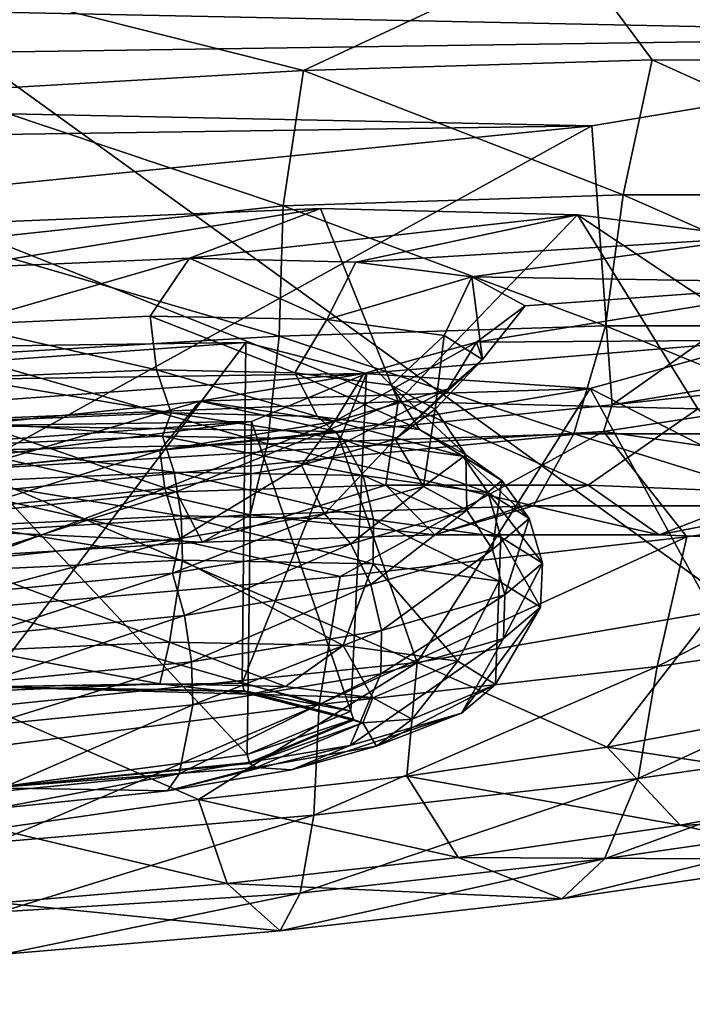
# Model space of a CAD drawing. Header units: metres. Extents: x 0 to 1501, y -1015 to 0.
# Tile 78 of 107: x 1043 to 1055, y -95 to -78. Entities that reach past the tile are written whole.
import ezdxf

# ---------------------------------------------------------------- set-up
doc = ezdxf.new("R2010")
doc.units = ezdxf.units.M

msp = doc.modelspace()

# ---------------------------------------------------------------- linework, layer by layer
at = {"layer": 'None'}
for points in [[(1060.012207, -99.620453, -406), (994.370544, -105.012535, -406), (1062.936401, -42.705982, -3)], [(994.370544, -105.012535, -406), (1001.775391, -47.370544, -3), (1062.936401, -42.705982, -3)], [(1063.192383, -45.303387), (1002.230469, -49.94701), (1068.877197, -98.073616, -377.175201)], [(1002.230469, -49.94701), (1012.442932, -102.235199, -377.175201), (1068.877197, -98.073616, -377.175201)]]:
    msp.add_3dface(points, dxfattribs=at)
at = {"layer": 'None012311'}
for points in [[(1062.534302, -78.309402, -271.061249), (1013.61792, -77.30587, -238.826721), (1068.89502, -76.497116, -261.46524)], [(1052.516235, -76.741364, -218.863632), (1041.283691, -77.277321, -216.900665), (1047.832397, -78.929756, -217.240402)], [(1054.001221, -78.744507, -219.092667), (1052.516235, -76.741364, -218.863632), (1047.832397, -78.929756, -217.240402)], [(1062.433838, -76.820374, -224.515793), (1052.516235, -76.741364, -218.863632), (1059.699585, -78.756126, -222.100555)], [(1052.516235, -76.741364, -218.863632), (1054.001221, -78.744507, -219.092667), (1059.699585, -78.756126, -222.100555)], [(1047.832397, -78.929756, -217.240402), (1041.283691, -77.277321, -216.900665), (1041.430298, -79.304749, -216.614975)], [(1011.464966, -79.056587, -250.145996), (1013.61792, -77.30587, -238.826721), (1062.534302, -78.309402, -271.061249)], [(1052.934326, -79.907341, -277.473114), (1011.464966, -79.056587, -250.145996), (1062.534302, -78.309402, -271.061249)], [(1052.934326, -79.907341, -277.473114), (1062.534302, -78.309402, -271.061249), (1053.291504, -84.845779, -276.777252)], [(1062.534302, -78.309402, -271.061249), (1062.891602, -83.247833, -270.365387), (1053.291504, -84.845779, -276.777252)], [(1054.001221, -78.744507, -219.092667), (1047.832397, -78.929756, -217.240402), (1053.486084, -81.129349, -219.093857)], [(1054.001221, -78.744507, -219.092667), (1053.486084, -81.129349, -219.093857), (1059.288086, -81.127968, -222.062698)], [(1059.699585, -78.756126, -222.100555), (1054.001221, -78.744507, -219.092667), (1059.288086, -81.127968, -222.062698)], [(1047.832397, -78.929756, -217.240402), (1041.430298, -79.304749, -216.614975), (1047.470703, -81.323227, -217.381607)], [(1047.832397, -78.929756, -217.240402), (1047.470703, -81.323227, -217.381607), (1053.486084, -81.129349, -219.093857)], [(1013.847473, -80.479218, -261.46524), (1011.464966, -79.056587, -250.145996), (1052.934326, -79.907341, -277.473114)], [(1041.430298, -79.304749, -216.614975), (1041.622192, -81.95694, -216.925095), (1047.470703, -81.323227, -217.381607)], [(1041.556396, -81.047668, -279.72464), (1013.847473, -80.479218, -261.46524), (1052.934326, -79.907341, -277.473114)], [(1041.556396, -81.047668, -279.72464), (1052.934326, -79.907341, -277.473114), (1041.913696, -85.986107, -279.028778)], [(1052.934326, -79.907341, -277.473114), (1053.291504, -84.845779, -276.777252), (1041.913696, -85.986107, -279.028778)], [(1053.486084, -81.129349, -219.093857), (1047.470703, -81.323227, -217.381607), (1053.175781, -83.445465, -219.988052)], [(1053.486084, -81.129349, -219.093857), (1053.175781, -83.445465, -219.988052), (1058.745239, -83.444145, -222.837921)], [(1059.288086, -81.127968, -222.062698), (1053.486084, -81.129349, -219.093857), (1058.745239, -83.444145, -222.837921)], [(1041.599487, -81.643471, -233.678024), (1048.132935, -81.370476, -235.094757), (1049.505249, -84.782173, -232.173584)], [(1048.132935, -81.370476, -235.094757), (1041.599487, -81.643471, -233.678024), (1041.656006, -82.424316, -239.248535)], [(1047.470703, -81.323227, -217.381607), (1041.622192, -81.95694, -216.925095), (1047.401489, -83.631577, -218.344437)], [(1048.132935, -81.370476, -235.094757), (1041.656006, -82.424316, -239.248535), (1045.81189, -82.249718, -240.14299)], [(1052.680054, -81.481354, -238.216049), (1048.132935, -81.370476, -235.094757), (1045.81189, -82.249718, -240.14299)], [(1047.470703, -81.323227, -217.381607), (1047.401489, -83.631577, -218.344437), (1053.175781, -83.445465, -219.988052)], [(1049.505249, -84.782173, -232.173584), (1048.132935, -81.370476, -235.094757), (1052.680054, -81.481354, -238.216049)], [(1041.849609, -85.101601, -230.5103), (1041.599487, -81.643471, -233.678024), (1049.505249, -84.782173, -232.173584)], [(1052.680054, -81.481354, -238.216049), (1045.81189, -82.249718, -240.14299), (1048.752808, -82.320488, -242.154984)], [(1055.869263, -81.88237, -242.699249), (1052.680054, -81.481354, -238.216049), (1048.752808, -82.320488, -242.154984)], [(1052.680054, -81.481354, -238.216049), (1054.810059, -84.91198, -235.818192), (1049.505249, -84.782173, -232.173584)], [(1055.869263, -81.88237, -242.699249), (1058.533936, -85.379585, -241.048477), (1052.680054, -81.481354, -238.216049)], [(1058.533936, -85.379585, -241.048477), (1054.810059, -84.91198, -235.818192), (1052.680054, -81.481354, -238.216049)], [(1041.622192, -81.95694, -216.925095), (1041.767578, -83.966881, -217.831711), (1047.401489, -83.631577, -218.344437)], [(1055.869263, -81.88237, -242.699249), (1048.752808, -82.320488, -242.154984), (1050.808594, -82.580338, -245.054535)], [(1057.361816, -82.686432, -249.171783), (1055.869263, -81.88237, -242.699249), (1050.808594, -82.580338, -245.054535)], [(1041.656006, -82.424316, -239.248535), (1041.72876, -83.429367, -239.934875), (1045.81189, -82.249718, -240.14299)], [(1041.72876, -83.429367, -239.934875), (1045.113159, -83.274681, -240.5746), (1045.81189, -82.249718, -240.14299)], [(1045.81189, -82.249718, -240.14299), (1045.113159, -83.274681, -240.5746), (1048.244751, -83.33403, -242.603531)], [(1048.244751, -83.33403, -242.603531), (1048.752808, -82.320488, -242.154984), (1045.81189, -82.249718, -240.14299)], [(1050.808594, -82.580338, -245.054535), (1048.752808, -82.320488, -242.154984), (1048.244751, -83.33403, -242.603531)], [(1050.31958, -83.619179, -245.692368), (1050.808594, -82.580338, -245.054535), (1048.244751, -83.33403, -242.603531)], [(1050.808594, -82.580338, -245.054535), (1050.31958, -83.619179, -245.692368), (1050.997925, -84.042686, -249.046204)], [(1051.751221, -83.0923, -249.171783), (1050.808594, -82.580338, -245.054535), (1050.997925, -84.042686, -249.046204)], [(1057.361816, -82.686432, -249.171783), (1050.808594, -82.580338, -245.054535), (1051.751221, -83.0923, -249.171783)], [(1056.00061, -83.696938, -255.644318), (1057.361816, -82.686432, -249.171783), (1050.89209, -83.734604, -253.289017)], [(1050.89209, -83.734604, -253.289017), (1057.361816, -82.686432, -249.171783), (1051.751221, -83.0923, -249.171783)], [(1051.751221, -83.0923, -249.171783), (1050.997925, -84.042686, -249.046204), (1050.89209, -83.734604, -253.289017)], [(1045.225342, -84.221359, -241.447449), (1045.113159, -83.274681, -240.5746), (1041.72876, -83.429367, -239.934875)], [(1045.113159, -83.274681, -240.5746), (1047.674561, -84.279854, -243.119965), (1048.244751, -83.33403, -242.603531)], [(1045.225342, -84.221359, -241.447449), (1047.674561, -84.279854, -243.119965), (1045.113159, -83.274681, -240.5746)], [(1048.244751, -83.33403, -242.603531), (1047.674561, -84.279854, -243.119965), (1049.383667, -84.496498, -245.534836)], [(1049.383667, -84.496498, -245.534836), (1050.31958, -83.619179, -245.692368), (1048.244751, -83.33403, -242.603531)], [(1062.891602, -83.247833, -270.365387), (1062.939453, -83.810692, -274.38446), (1053.291504, -84.845779, -276.777252)], [(1041.796387, -84.36586, -240.712601), (1045.225342, -84.221359, -241.447449), (1041.72876, -83.429367, -239.934875)], [(1053.175781, -83.445465, -219.988052), (1047.401489, -83.631577, -218.344437), (1052.615356, -85.356178, -221.503128)], [(1053.175781, -83.445465, -219.988052), (1052.615356, -85.356178, -221.503128), (1057.844971, -85.354942, -224.179062)], [(1058.745239, -83.444145, -222.837921), (1053.175781, -83.445465, -219.988052), (1057.844971, -85.354942, -224.179062)], [(1048.942993, -84.2883, -249.032608), (1046.808472, -83.738861, -244.037506), (1036.746338, -84.466751, -244.037506)], [(1046.808472, -83.738861, -244.037506), (1041.75647, -83.812782, -241.968475), (1036.746338, -84.466751, -244.037506)], [(1042.191895, -89.83213, -241.834442), (1041.75647, -83.812782, -241.968475), (1046.808472, -83.738861, -244.037506)], [(1047.401489, -83.631577, -218.344437), (1041.767578, -83.966881, -217.831711), (1047.193481, -85.53093, -219.959824)], [(1046.743042, -89.765549, -243.698364), (1042.191895, -89.83213, -241.834442), (1046.808472, -83.738861, -244.037506)], [(1046.743042, -89.765549, -243.698364), (1046.808472, -83.738861, -244.037506), (1048.942993, -84.2883, -249.032608)], [(1047.401489, -83.631577, -218.344437), (1047.193481, -85.53093, -219.959824), (1052.615356, -85.356178, -221.503128)], [(1048.375488, -85.140228, -255.488876), (1048.89502, -84.287636, -256.188568), (1050.89209, -83.734604, -253.289017)], [(1050.89209, -83.734604, -253.289017), (1050.387695, -84.559418, -252.400024), (1048.375488, -85.140228, -255.488876)], [(1052.902344, -84.552788, -260.127502), (1056.00061, -83.696938, -255.644318), (1048.89502, -84.287636, -256.188568)], [(1048.89502, -84.287636, -256.188568), (1056.00061, -83.696938, -255.644318), (1050.89209, -83.734604, -253.289017)], [(1050.31958, -83.619179, -245.692368), (1049.383667, -84.496498, -245.534836), (1050.158203, -84.919136, -248.931854)], [(1050.997925, -84.042686, -249.046204), (1050.31958, -83.619179, -245.692368), (1050.158203, -84.919136, -248.931854)], [(1050.997925, -84.042686, -249.046204), (1050.387695, -84.559418, -252.400024), (1050.89209, -83.734604, -253.289017)], [(1058.687744, -87.505783, -256.216705), (1056.00061, -83.696938, -255.644318), (1052.902344, -84.552788, -260.127502)], [(1062.939453, -83.810692, -274.38446), (1053.136597, -85.316261, -280.036621), (1053.291504, -84.845779, -276.777252)], [(1053.136597, -85.316261, -280.036621), (1062.939453, -83.810692, -274.38446), (1060.248413, -86.343468, -276.228333)], [(1041.767578, -83.966881, -217.831711), (1041.889526, -85.652763, -219.25502), (1047.193481, -85.53093, -219.959824)], [(1050.158203, -84.919136, -248.931854), (1049.452515, -85.448853, -252.328873), (1050.997925, -84.042686, -249.046204)], [(1049.452515, -85.448853, -252.328873), (1050.387695, -84.559418, -252.400024), (1050.997925, -84.042686, -249.046204)], [(1045.225342, -84.221359, -241.447449), (1041.796387, -84.36586, -240.712601), (1045.48645, -84.985451, -240.893158)], [(1047.674561, -84.279854, -243.119965), (1045.225342, -84.221359, -241.447449), (1048.074463, -85.047409, -242.661514)], [(1045.225342, -84.221359, -241.447449), (1045.48645, -84.985451, -240.893158), (1048.074463, -85.047409, -242.661514)], [(1046.90979, -85.139236, -254.02771), (1048.942993, -84.2883, -249.032608), (1034.713135, -85.31768, -249.032608)], [(1048.942993, -84.2883, -249.032608), (1036.746338, -84.466751, -244.037506), (1034.713135, -85.31768, -249.032608)], [(1041.796387, -84.36586, -240.712601), (1041.852295, -85.138443, -240.113281), (1045.48645, -84.985451, -240.893158)], [(1045.994995, -84.78093, -258.200562), (1048.89502, -84.287636, -256.188568), (1048.375488, -85.140228, -255.488876)], [(1045.994995, -84.78093, -258.200562), (1052.902344, -84.552788, -260.127502), (1048.89502, -84.287636, -256.188568)], [(1048.666016, -90.260513, -248.198257), (1046.743042, -89.765549, -243.698364), (1048.942993, -84.2883, -249.032608)], [(1048.666016, -90.260513, -248.198257), (1048.942993, -84.2883, -249.032608), (1046.90979, -85.139236, -254.02771)], [(1049.383667, -84.496498, -245.534836), (1047.674561, -84.279854, -243.119965), (1049.881348, -85.276253, -245.213211)], [(1047.674561, -84.279854, -243.119965), (1048.074463, -85.047409, -242.661514), (1049.881348, -85.276253, -245.213211)], [(1048.418457, -85.316956, -263.24881), (1052.902344, -84.552788, -260.127502), (1045.994995, -84.78093, -258.200562)], [(1050.387695, -84.559418, -252.400024), (1047.79248, -85.909218, -254.743744), (1048.375488, -85.140228, -255.488876)], [(1049.452515, -85.448853, -252.328873), (1047.79248, -85.909218, -254.743744), (1050.387695, -84.559418, -252.400024)], [(1048.418457, -85.316956, -263.24881), (1049.838989, -89.396439, -265.091583), (1052.902344, -84.552788, -260.127502)], [(1050.158203, -84.919136, -248.931854), (1049.383667, -84.496498, -245.534836), (1050.703369, -85.724098, -248.813492)], [(1049.383667, -84.496498, -245.534836), (1049.881348, -85.276253, -245.213211), (1050.703369, -85.724098, -248.813492)], [(1049.838989, -89.396439, -265.091583), (1055.069946, -88.504486, -261.446991), (1052.902344, -84.552788, -260.127502)], [(1052.902344, -84.552788, -260.127502), (1055.069946, -88.504486, -261.446991), (1058.687744, -87.505783, -256.216705)], [(1049.505249, -84.782173, -232.173584), (1045.577881, -86.383713, -228.986252), (1041.849609, -85.101601, -230.5103)], [(1041.913452, -85.983711, -258.157501), (1041.8573, -85.206291, -259.095032), (1045.994995, -84.78093, -258.200562)], [(1041.8573, -85.206291, -259.095032), (1048.418457, -85.316956, -263.24881), (1045.994995, -84.78093, -258.200562)], [(1045.284912, -85.649681, -257.517792), (1041.913452, -85.983711, -258.157501), (1045.994995, -84.78093, -258.200562)], [(1045.284912, -85.649681, -257.517792), (1045.994995, -84.78093, -258.200562), (1048.375488, -85.140228, -255.488876)], [(1049.287964, -86.264137, -230.042297), (1045.577881, -86.383713, -228.986252), (1049.505249, -84.782173, -232.173584)], [(1052.866333, -86.26329, -231.873367), (1049.287964, -86.264137, -230.042297), (1049.505249, -84.782173, -232.173584)], [(1052.866333, -86.26329, -231.873367), (1049.505249, -84.782173, -232.173584), (1054.810059, -84.91198, -235.818192)], [(1053.291504, -84.845779, -276.777252), (1053.136597, -85.316261, -280.036621), (1041.913696, -85.986107, -279.028778)], [(1049.452515, -85.448853, -252.328873), (1050.158203, -84.919136, -248.931854), (1049.954346, -86.285583, -252.413773)], [(1050.158203, -84.919136, -248.931854), (1050.703369, -85.724098, -248.813492), (1049.954346, -86.285583, -252.413773)], [(1056.070313, -86.392677, -234.436462), (1052.866333, -86.26329, -231.873367), (1054.810059, -84.91198, -235.818192)], [(1045.577881, -86.383713, -228.986252), (1041.968506, -86.743752, -228.399292), (1041.849609, -85.101601, -230.5103)], [(1045.48645, -84.985451, -240.893158), (1041.852295, -85.138443, -240.113281), (1045.33606, -85.397003, -240.098267)], [(1045.48645, -84.985451, -240.893158), (1045.33606, -85.397003, -240.098267), (1048.531738, -85.457573, -242.168655)], [(1048.074463, -85.047409, -242.661514), (1045.48645, -84.985451, -240.893158), (1048.531738, -85.457573, -242.168655)], [(1049.881348, -85.276253, -245.213211), (1048.074463, -85.047409, -242.661514), (1050.649048, -85.74855, -245.320633)], [(1048.074463, -85.047409, -242.661514), (1048.531738, -85.457573, -242.168655), (1050.649048, -85.74855, -245.320633)], [(1046.90979, -85.139236, -254.02771), (1034.713135, -85.31768, -249.032608), (1036.847656, -85.867119, -254.02771)], [(1041.899658, -85.793205, -256.096741), (1046.90979, -85.139236, -254.02771), (1036.847656, -85.867119, -254.02771)], [(1041.852295, -85.138443, -240.113281), (1041.882446, -85.554276, -239.446136), (1045.33606, -85.397003, -240.098267)], [(1041.913696, -85.987137, -264.665527), (1048.418457, -85.316956, -263.24881), (1041.8573, -85.206291, -259.095032)], [(1046.834351, -91.027084, -252.698166), (1046.90979, -85.139236, -254.02771), (1041.899658, -85.793205, -256.096741)], [(1045.377197, -86.319603, -256.41626), (1045.284912, -85.649681, -257.517792), (1048.375488, -85.140228, -255.488876)], [(1048.375488, -85.140228, -255.488876), (1047.79248, -85.909218, -254.743744), (1045.377197, -86.319603, -256.41626)], [(1046.834351, -91.027084, -252.698166), (1048.666016, -90.260513, -248.198257), (1046.90979, -85.139236, -254.02771)], [(1050.703369, -85.724098, -248.813492), (1049.881348, -85.276253, -245.213211), (1051.341187, -86.180717, -248.743027)], [(1049.881348, -85.276253, -245.213211), (1050.649048, -85.74855, -245.320633), (1051.341187, -86.180717, -248.743027)], [(1045.33606, -85.397003, -240.098267), (1041.882446, -85.554276, -239.446136), (1045.541504, -86.030708, -239.601273)], [(1053.136597, -85.316261, -280.036621), (1041.943726, -86.402534, -281.999603), (1041.913696, -85.986107, -279.028778)], [(1049.838989, -89.396439, -265.091583), (1048.418457, -85.316956, -263.24881), (1041.913696, -85.987137, -264.665527)], [(1041.943726, -86.402534, -281.999603), (1053.136597, -85.316261, -280.036621), (1048.479858, -87.879631, -281.08847)], [(1048.531738, -85.457573, -242.168655), (1045.33606, -85.397003, -240.098267), (1048.884399, -86.094063, -241.767044)], [(1045.33606, -85.397003, -240.098267), (1045.541504, -86.030708, -239.601273), (1048.884399, -86.094063, -241.767044)], [(1052.615356, -85.356178, -221.503128), (1047.193481, -85.53093, -219.959824), (1051.898682, -86.628014, -223.389542)], [(1047.79248, -85.909218, -254.743744), (1049.452515, -85.448853, -252.328873), (1048.199219, -86.77211, -254.965469)], [(1049.452515, -85.448853, -252.328873), (1049.954346, -86.285583, -252.413773), (1048.199219, -86.77211, -254.965469)], [(1048.479858, -87.879631, -281.08847), (1053.136597, -85.316261, -280.036621), (1054.611084, -87.175102, -279.236237)], [(1050.649048, -85.74855, -245.320633), (1048.531738, -85.457573, -242.168655), (1051.099121, -86.398445, -245.064209)], [(1048.531738, -85.457573, -242.168655), (1048.884399, -86.094063, -241.767044), (1051.099121, -86.398445, -245.064209)], [(1052.615356, -85.356178, -221.503128), (1051.898682, -86.628014, -223.389542), (1056.734741, -86.626869, -225.86412)], [(1057.844971, -85.354942, -224.179062), (1052.615356, -85.356178, -221.503128), (1056.734741, -86.626869, -225.86412)], [(1053.136597, -85.316261, -280.036621), (1060.248413, -86.343468, -276.228333), (1054.611084, -87.175102, -279.236237)], [(1041.882446, -85.554276, -239.446136), (1041.928833, -86.195831, -238.918411), (1045.541504, -86.030708, -239.601273)], [(1047.193481, -85.53093, -219.959824), (1041.889526, -85.652763, -219.25502), (1046.884766, -86.789619, -221.962357)], [(1041.889526, -85.652763, -219.25502), (1041.992798, -87.080765, -221.517151), (1046.884766, -86.789619, -221.962357)], [(1041.963135, -86.67012, -257.151093), (1041.913452, -85.983711, -258.157501), (1045.284912, -85.649681, -257.517792)], [(1045.377197, -86.319603, -256.41626), (1041.963135, -86.67012, -257.151093), (1045.284912, -85.649681, -257.517792)], [(1047.193481, -85.53093, -219.959824), (1046.884766, -86.789619, -221.962357), (1051.898682, -86.628014, -223.389542)], [(1042.320923, -91.616226, -254.562073), (1046.834351, -91.027084, -252.698166), (1041.899658, -85.793205, -256.096741)], [(1049.954346, -86.285583, -252.413773), (1050.703369, -85.724098, -248.813492), (1050.718384, -86.708008, -252.165405)], [(1051.341187, -86.180717, -248.743027), (1050.649048, -85.74855, -245.320633), (1051.823242, -86.850525, -248.644241)], [(1050.649048, -85.74855, -245.320633), (1051.099121, -86.398445, -245.064209), (1051.823242, -86.850525, -248.644241)], [(1050.703369, -85.724098, -248.813492), (1051.341187, -86.180717, -248.743027), (1050.718384, -86.708008, -252.165405)], [(1042.217163, -90.182167, -266.754883), (1049.838989, -89.396439, -265.091583), (1041.913696, -85.987137, -264.665527)], [(1045.377197, -86.319603, -256.41626), (1047.79248, -85.909218, -254.743744), (1045.647095, -87.205902, -256.733826)], [(1047.79248, -85.909218, -254.743744), (1048.199219, -86.77211, -254.965469), (1045.647095, -87.205902, -256.733826)], [(1045.541504, -86.030708, -239.601273), (1041.928833, -86.195831, -238.918411), (1045.662476, -86.805641, -239.326263)], [(1048.884399, -86.094063, -241.767044), (1045.541504, -86.030708, -239.601273), (1049.065308, -86.870125, -241.530807)], [(1045.541504, -86.030708, -239.601273), (1045.662476, -86.805641, -239.326263), (1049.065308, -86.870125, -241.530807)], [(1051.099121, -86.398445, -245.064209), (1048.884399, -86.094063, -241.767044), (1051.319702, -87.179962, -244.887039)], [(1048.884399, -86.094063, -241.767044), (1049.065308, -86.870125, -241.530807), (1051.319702, -87.179962, -244.887039)], [(1041.928833, -86.195831, -238.918411), (1041.985107, -86.974579, -238.630997), (1045.662476, -86.805641, -239.326263)], [(1041.963135, -86.67012, -257.151093), (1045.377197, -86.319603, -256.41626), (1042.028809, -87.577538, -257.513702)], [(1045.377197, -86.319603, -256.41626), (1045.647095, -87.205902, -256.733826), (1042.028809, -87.577538, -257.513702)], [(1046.039673, -87.272331, -226.693359), (1045.577881, -86.383713, -228.986252), (1049.287964, -86.264137, -230.042297)], [(1050.155396, -87.139671, -227.864883), (1046.039673, -87.272331, -226.693359), (1049.287964, -86.264137, -230.042297)], [(1048.199219, -86.77211, -254.965469), (1049.954346, -86.285583, -252.413773), (1048.665039, -87.30069, -255.317383)], [(1049.954346, -86.285583, -252.413773), (1050.718384, -86.708008, -252.165405), (1048.665039, -87.30069, -255.317383)], [(1050.155396, -87.139671, -227.864883), (1049.287964, -86.264137, -230.042297), (1052.866333, -86.26329, -231.873367)], [(1054.125122, -87.138733, -229.896179), (1050.155396, -87.139671, -227.864883), (1052.866333, -86.26329, -231.873367)], [(1050.718384, -86.708008, -252.165405), (1051.341187, -86.180717, -248.743027), (1051.171753, -87.402107, -252.224274)], [(1051.341187, -86.180717, -248.743027), (1051.823242, -86.850525, -248.644241), (1051.171753, -87.402107, -252.224274)], [(1054.125122, -87.138733, -229.896179), (1052.866333, -86.26329, -231.873367), (1056.070313, -86.392677, -234.436462)], [(1054.611084, -87.175102, -279.236237), (1060.248413, -86.343468, -276.228333), (1054.089355, -89.469154, -278.589691)], [(1054.089355, -89.469154, -278.589691), (1060.248413, -86.343468, -276.228333), (1059.831177, -88.63546, -275.62085)], [(1042.090454, -88.429962, -281.713898), (1041.943726, -86.402534, -281.999603), (1048.479858, -87.879631, -281.08847)], [(1042.024048, -87.511322, -226.327896), (1041.968506, -86.743752, -228.399292), (1045.577881, -86.383713, -228.986252)], [(1046.039673, -87.272331, -226.693359), (1042.024048, -87.511322, -226.327896), (1045.577881, -86.383713, -228.986252)], [(1051.823242, -86.850525, -248.644241), (1051.099121, -86.398445, -245.064209), (1052.056763, -87.640137, -248.531189)], [(1051.099121, -86.398445, -245.064209), (1051.319702, -87.179962, -244.887039), (1052.056763, -87.640137, -248.531189)], [(1057.679443, -87.282272, -232.739532), (1054.125122, -87.138733, -229.896179), (1056.070313, -86.392677, -234.436462)], [(1051.898682, -86.628014, -223.389542), (1046.884766, -86.789619, -221.962357), (1050.155396, -87.139671, -227.864883)], [(1051.898682, -86.628014, -223.389542), (1050.155396, -87.139671, -227.864883), (1054.125122, -87.138733, -229.896179)], [(1056.734741, -86.626869, -225.86412), (1051.898682, -86.628014, -223.389542), (1054.125122, -87.138733, -229.896179)], [(1056.734741, -86.626869, -225.86412), (1054.125122, -87.138733, -229.896179), (1057.679443, -87.282272, -232.739532)], [(1045.662476, -86.805641, -239.326263), (1041.985107, -86.974579, -238.630997), (1045.687012, -87.592346, -239.298325)], [(1046.884766, -86.789619, -221.962357), (1041.992798, -87.080765, -221.517151), (1046.039673, -87.272331, -226.693359)], [(1045.647095, -87.205902, -256.733826), (1048.199219, -86.77211, -254.965469), (1045.511353, -87.820557, -257.387787)], [(1048.199219, -86.77211, -254.965469), (1048.665039, -87.30069, -255.317383), (1045.511353, -87.820557, -257.387787)], [(1049.065308, -86.870125, -241.530807), (1045.662476, -86.805641, -239.326263), (1049.059814, -87.656265, -241.483475)], [(1045.662476, -86.805641, -239.326263), (1045.687012, -87.592346, -239.298325), (1049.059814, -87.656265, -241.483475)], [(1046.884766, -86.789619, -221.962357), (1046.039673, -87.272331, -226.693359), (1050.155396, -87.139671, -227.864883)], [(1048.665039, -87.30069, -255.317383), (1050.718384, -86.708008, -252.165405), (1049.023926, -88.022079, -255.521439)], [(1050.718384, -86.708008, -252.165405), (1051.171753, -87.402107, -252.224274), (1049.023926, -88.022079, -255.521439)], [(1049.065308, -86.870125, -241.530807), (1049.059814, -87.656265, -241.483475), (1051.294434, -87.963371, -244.810181)], [(1051.319702, -87.179962, -244.887039), (1049.065308, -86.870125, -241.530807), (1051.294434, -87.963371, -244.810181)], [(1051.171753, -87.402107, -252.224274), (1051.823242, -86.850525, -248.644241), (1051.393555, -88.201599, -252.175339)], [(1051.823242, -86.850525, -248.644241), (1052.056763, -87.640137, -248.531189), (1051.393555, -88.201599, -252.175339)], [(1041.985107, -86.974579, -238.630997), (1042.04187, -87.758942, -238.609329), (1045.687012, -87.592346, -239.298325)], [(1041.992798, -87.080765, -221.517151), (1042.024048, -87.511322, -226.327896), (1046.039673, -87.272331, -226.693359)], [(1042.070923, -88.160683, -258.0401), (1042.028809, -87.577538, -257.513702), (1045.647095, -87.205902, -256.733826)], [(1045.511353, -87.820557, -257.387787), (1042.070923, -88.160683, -258.0401), (1045.647095, -87.205902, -256.733826)], [(1048.479858, -87.879631, -281.08847), (1054.611084, -87.175102, -279.236237), (1048.108765, -90.143051, -280.301941)], [(1048.108765, -90.143051, -280.301941), (1054.611084, -87.175102, -279.236237), (1054.089355, -89.469154, -278.589691)], [(1051.319702, -87.179962, -244.887039), (1051.294434, -87.963371, -244.810181), (1052.024902, -88.419495, -248.422272)], [(1052.056763, -87.640137, -248.531189), (1051.319702, -87.179962, -244.887039), (1052.024902, -88.419495, -248.422272)], [(1045.511353, -87.820557, -257.387787), (1048.665039, -87.30069, -255.317383), (1045.724976, -88.565895, -257.687195)], [(1048.665039, -87.30069, -255.317383), (1049.023926, -88.022079, -255.521439), (1045.724976, -88.565895, -257.687195)], [(1049.023926, -88.022079, -255.521439), (1051.171753, -87.402107, -252.224274), (1049.207275, -88.83268, -255.53157)], [(1051.171753, -87.402107, -252.224274), (1051.393555, -88.201599, -252.175339), (1049.207275, -88.83268, -255.53157)], [(1045.687012, -87.592346, -239.298325), (1042.04187, -87.758942, -238.609329), (1045.460938, -89.038086, -239.93895)], [(1045.687012, -87.592346, -239.298325), (1045.460938, -89.038086, -239.93895), (1048.528931, -89.09623, -241.92659)], [(1049.059814, -87.656265, -241.483475), (1045.687012, -87.592346, -239.298325), (1048.528931, -89.09623, -241.92659)], [(1049.059814, -87.656265, -241.483475), (1048.528931, -89.09623, -241.92659), (1050.561523, -89.37558, -244.952591)], [(1051.294434, -87.963371, -244.810181), (1049.059814, -87.656265, -241.483475), (1050.561523, -89.37558, -244.952591)], [(1051.393555, -88.201599, -252.175339), (1052.056763, -87.640137, -248.531189), (1051.367676, -88.976021, -252.034348)], [(1052.056763, -87.640137, -248.531189), (1052.024902, -88.419495, -248.422272), (1051.367676, -88.976021, -252.034348)], [(1042.04187, -87.758942, -238.609329), (1042.145386, -89.189621, -239.312241), (1045.460938, -89.038086, -239.93895)], [(1042.126099, -88.922455, -258.370087), (1042.070923, -88.160683, -258.0401), (1045.511353, -87.820557, -257.387787)], [(1042.090454, -88.429962, -281.713898), (1048.479858, -87.879631, -281.08847), (1048.108765, -90.143051, -280.301941)], [(1045.724976, -88.565895, -257.687195), (1042.126099, -88.922455, -258.370087), (1045.511353, -87.820557, -257.387787)], [(1045.724976, -88.565895, -257.687195), (1049.023926, -88.022079, -255.521439), (1045.849243, -89.386238, -257.736115)], [(1049.023926, -88.022079, -255.521439), (1049.207275, -88.83268, -255.53157), (1045.849243, -89.386238, -257.736115)], [(1051.294434, -87.963371, -244.810181), (1050.561523, -89.37558, -244.952591), (1051.226074, -89.790474, -248.23819)], [(1052.024902, -88.419495, -248.422272), (1051.294434, -87.963371, -244.810181), (1051.226074, -89.790474, -248.23819)], [(1049.207275, -88.83268, -255.53157), (1051.393555, -88.201599, -252.175339), (1049.200439, -89.601547, -255.361053)], [(1051.393555, -88.201599, -252.175339), (1051.367676, -88.976021, -252.034348), (1049.200439, -89.601547, -255.361053)], [(1048.108765, -90.143051, -280.301941), (1042.268677, -90.894157, -280.682861), (1042.090454, -88.429962, -281.713898)], [(1051.367676, -88.976021, -252.034348), (1052.024902, -88.419495, -248.422272), (1050.628174, -90.296692, -251.523788)], [(1052.024902, -88.419495, -248.422272), (1051.226074, -89.790474, -248.23819), (1050.628174, -90.296692, -251.523788)], [(1042.185913, -89.750053, -258.431152), (1042.126099, -88.922455, -258.370087), (1045.724976, -88.565895, -257.687195)], [(1045.849243, -89.386238, -257.736115), (1042.185913, -89.750053, -258.431152), (1045.724976, -88.565895, -257.687195)], [(1055.069946, -88.504486, -261.446991), (1049.838989, -89.396439, -265.091583), (1053.201294, -90.893639, -264.906128)], [(1053.201294, -90.893639, -264.906128), (1056.353271, -90.304466, -262.343048), (1055.069946, -88.504486, -261.446991)], [(1059.266602, -90.650764, -274.249695), (1053.754883, -91.451042, -277.099548), (1059.831177, -88.63546, -275.62085)], [(1053.754883, -91.451042, -277.099548), (1054.089355, -89.469154, -278.589691), (1059.831177, -88.63546, -275.62085)], [(1045.849243, -89.386238, -257.736115), (1049.207275, -88.83268, -255.53157), (1045.871948, -90.150238, -257.546204)], [(1049.207275, -88.83268, -255.53157), (1049.200439, -89.601547, -255.361053), (1045.871948, -90.150238, -257.546204)], [(1045.460938, -89.038086, -239.93895), (1042.145386, -89.189621, -239.312241), (1045.288086, -89.773277, -241.400848)], [(1045.460938, -89.038086, -239.93895), (1045.288086, -89.773277, -241.400848), (1047.508545, -89.826065, -242.915482)], [(1048.528931, -89.09623, -241.92659), (1045.460938, -89.038086, -239.93895), (1047.508545, -89.826065, -242.915482)], [(1048.528931, -89.09623, -241.92659), (1047.508545, -89.826065, -242.915482), (1049.056274, -90.022614, -245.104919)], [(1050.561523, -89.37558, -244.952591), (1048.528931, -89.09623, -241.92659), (1049.056274, -90.022614, -245.104919)], [(1049.200439, -89.601547, -255.361053), (1051.367676, -88.976021, -252.034348), (1048.656982, -90.865677, -254.549789)], [(1051.367676, -88.976021, -252.034348), (1050.628174, -90.296692, -251.523788), (1048.656982, -90.865677, -254.549789)], [(1042.145386, -89.189621, -239.312241), (1042.197021, -89.903778, -240.740158), (1045.288086, -89.773277, -241.400848)], [(1042.240967, -90.509987, -258.235199), (1042.185913, -89.750053, -258.431152), (1045.849243, -89.386238, -257.736115)], [(1049.838989, -89.396439, -265.091583), (1042.217163, -90.182167, -266.754883), (1045.971313, -91.823471, -267.793243)], [(1045.871948, -90.150238, -257.546204), (1042.240967, -90.509987, -258.235199), (1045.849243, -89.386238, -257.736115)], [(1049.838989, -89.396439, -265.091583), (1045.971313, -91.823471, -267.793243), (1049.660034, -91.407829, -266.737213)], [(1053.754883, -91.451042, -277.099548), (1048.013916, -92.097939, -278.743164), (1054.089355, -89.469154, -278.589691)], [(1048.013916, -92.097939, -278.743164), (1048.108765, -90.143051, -280.301941), (1054.089355, -89.469154, -278.589691)], [(1050.561523, -89.37558, -244.952591), (1049.056274, -90.022614, -245.104919), (1049.752808, -90.403725, -248.16716)], [(1049.838989, -89.396439, -265.091583), (1049.660034, -91.407829, -266.737213), (1053.201294, -90.893639, -264.906128)], [(1051.226074, -89.790474, -248.23819), (1050.561523, -89.37558, -244.952591), (1049.752808, -90.403725, -248.16716)], [(1045.871948, -90.150238, -257.546204), (1049.200439, -89.601547, -255.361053), (1045.629272, -91.364769, -256.537445)], [(1049.200439, -89.601547, -255.361053), (1048.656982, -90.865677, -254.549789), (1045.629272, -91.364769, -256.537445)], [(1046.780029, -89.900131, -243.651642), (1042.191895, -89.83213, -241.834442), (1046.743042, -89.765549, -243.698364)], [(1045.288086, -89.773277, -241.400848), (1042.197021, -89.903778, -240.740158), (1042.191895, -89.83213, -241.834442)], [(1042.191895, -89.83213, -241.834442), (1046.897705, -89.956596, -243.528183), (1045.288086, -89.773277, -241.400848)], [(1046.897705, -89.956596, -243.528183), (1042.191895, -89.83213, -241.834442), (1046.788574, -89.912598, -243.642197)], [(1042.191895, -89.83213, -241.834442), (1046.780029, -89.900131, -243.651642), (1046.788574, -89.912598, -243.642197)], [(1046.897705, -89.956596, -243.528183), (1047.508545, -89.826065, -242.915482), (1045.288086, -89.773277, -241.400848)], [(1048.666016, -90.260513, -248.198257), (1046.780029, -89.900131, -243.651642), (1046.743042, -89.765549, -243.698364)], [(1049.056274, -90.022614, -245.104919), (1047.508545, -89.826065, -242.915482), (1046.897705, -89.956596, -243.528183)], [(1050.628174, -90.296692, -251.523788), (1051.226074, -89.790474, -248.23819), (1049.118408, -90.881111, -251.229416)], [(1051.226074, -89.790474, -248.23819), (1049.752808, -90.403725, -248.16716), (1049.118408, -90.881111, -251.229416)], [(1048.7146, -90.398056, -248.178497), (1046.780029, -89.900131, -243.651642), (1048.666016, -90.260513, -248.198257)], [(1046.788574, -89.912598, -243.642197), (1046.780029, -89.900131, -243.651642), (1048.7146, -90.398056, -248.178497)], [(1046.897705, -89.956596, -243.528183), (1046.788574, -89.912598, -243.642197), (1048.726196, -90.411354, -248.176514)], [(1048.726196, -90.411354, -248.176514), (1046.788574, -89.912598, -243.642197), (1048.7146, -90.398056, -248.178497)], [(1048.880127, -90.466858, -248.16716), (1046.897705, -89.956596, -243.528183), (1048.726196, -90.411354, -248.176514)], [(1048.880127, -90.466858, -248.16716), (1049.056274, -90.022614, -245.104919), (1046.897705, -89.956596, -243.528183)], [(1042.217163, -90.182167, -266.754883), (1042.373413, -92.341057, -268.330261), (1045.971313, -91.823471, -267.793243)], [(1042.326416, -91.692009, -257.164154), (1042.240967, -90.509987, -258.235199), (1045.871948, -90.150238, -257.546204)], [(1042.390381, -92.576988, -279.25589), (1042.268677, -90.894157, -280.682861), (1048.108765, -90.143051, -280.301941)], [(1045.629272, -91.364769, -256.537445), (1042.326416, -91.692009, -257.164154), (1045.871948, -90.150238, -257.546204)], [(1048.013916, -92.097939, -278.743164), (1042.390381, -92.576988, -279.25589), (1048.108765, -90.143051, -280.301941)], [(1048.880127, -90.466858, -248.16716), (1049.752808, -90.403725, -248.16716), (1049.056274, -90.022614, -245.104919)], [(1046.834351, -91.027084, -252.698166), (1048.7146, -90.398056, -248.178497), (1048.666016, -90.260513, -248.198257)], [(1048.656982, -90.865677, -254.549789), (1050.628174, -90.296692, -251.523788), (1047.615112, -91.298378, -253.418854)], [(1050.628174, -90.296692, -251.523788), (1049.118408, -90.881111, -251.229416), (1047.615112, -91.298378, -253.418854)], [(1057.993408, -91.621811, -263.697662), (1056.353271, -90.304466, -262.343048), (1053.201294, -90.893639, -264.906128)], [(1046.871826, -91.169228, -252.705338), (1048.7146, -90.398056, -248.178497), (1046.834351, -91.027084, -252.698166)], [(1048.726196, -90.411354, -248.176514), (1048.7146, -90.398056, -248.178497), (1046.871826, -91.169228, -252.705338)], [(1046.880493, -91.183792, -252.710815), (1048.726196, -90.411354, -248.176514), (1046.871826, -91.169228, -252.705338)], [(1048.880127, -90.466858, -248.16716), (1048.726196, -90.411354, -248.176514), (1046.880493, -91.183792, -252.710815)], [(1046.991821, -91.257133, -252.806152), (1048.880127, -90.466858, -248.16716), (1046.880493, -91.183792, -252.710815)], [(1046.991821, -91.257133, -252.806152), (1049.118408, -90.881111, -251.229416), (1048.880127, -90.466858, -248.16716)], [(1049.118408, -90.881111, -251.229416), (1049.752808, -90.403725, -248.16716), (1048.880127, -90.466858, -248.16716)], [(1058.334473, -92.121727, -272.453094), (1053.15918, -92.873169, -275.129028), (1059.266602, -90.650764, -274.249695)], [(1053.15918, -92.873169, -275.129028), (1053.754883, -91.451042, -277.099548), (1059.266602, -90.650764, -274.249695)], [(1045.629272, -91.364769, -256.537445), (1048.656982, -90.865677, -254.549789), (1045.425293, -91.670212, -254.933487)], [(1048.656982, -90.865677, -254.549789), (1047.615112, -91.298378, -253.418854), (1045.425293, -91.670212, -254.933487)], [(1042.320923, -91.616226, -254.562073), (1046.871826, -91.169228, -252.705338), (1046.834351, -91.027084, -252.698166)], [(1046.991821, -91.257133, -252.806152), (1047.615112, -91.298378, -253.418854), (1049.118408, -90.881111, -251.229416)], [(1053.201294, -90.893639, -264.906128), (1049.660034, -91.407829, -266.737213), (1054.496704, -92.275406, -266.541016)], [(1054.496704, -92.275406, -266.541016), (1057.993408, -91.621811, -263.697662), (1053.201294, -90.893639, -264.906128)], [(1046.880493, -91.183792, -252.710815), (1046.871826, -91.169228, -252.705338), (1042.320923, -91.616226, -254.562073)], [(1046.991821, -91.257133, -252.806152), (1046.880493, -91.183792, -252.710815), (1042.320923, -91.616226, -254.562073)], [(1042.320923, -91.616226, -254.562073), (1045.425293, -91.670212, -254.933487), (1046.991821, -91.257133, -252.806152)], [(1042.347656, -91.985939, -255.594177), (1042.326416, -91.692009, -257.164154), (1045.629272, -91.364769, -256.537445)], [(1045.425293, -91.670212, -254.933487), (1042.347656, -91.985939, -255.594177), (1045.629272, -91.364769, -256.537445)], [(1045.425293, -91.670212, -254.933487), (1047.615112, -91.298378, -253.418854), (1046.991821, -91.257133, -252.806152)], [(1049.660034, -91.407829, -266.737213), (1045.971313, -91.823471, -267.793243), (1050.568237, -92.845825, -268.572327)], [(1053.15918, -92.873169, -275.129028), (1047.768555, -93.480583, -276.672333), (1053.754883, -91.451042, -277.099548)], [(1047.768555, -93.480583, -276.672333), (1048.013916, -92.097939, -278.743164), (1053.754883, -91.451042, -277.099548)], [(1049.660034, -91.407829, -266.737213), (1050.568237, -92.845825, -268.572327), (1054.496704, -92.275406, -266.541016)], [(1042.320923, -91.616226, -254.562073), (1042.347656, -91.985939, -255.594177), (1045.425293, -91.670212, -254.933487)], [(1061.447144, -92.088257, -267.04187), (1057.993408, -91.621811, -263.697662), (1054.496704, -92.275406, -266.541016)], [(1045.971313, -91.823471, -267.793243), (1042.373413, -92.341057, -268.330261), (1046.476196, -93.306908, -269.743835)], [(1045.971313, -91.823471, -267.793243), (1046.476196, -93.306908, -269.743835), (1050.568237, -92.845825, -268.572327)], [(1042.47937, -93.806267, -277.421814), (1042.390381, -92.576988, -279.25589), (1048.013916, -92.097939, -278.743164)], [(1047.768555, -93.480583, -276.672333), (1042.47937, -93.806267, -277.421814), (1048.013916, -92.097939, -278.743164)], [(1057.1875, -92.884483, -270.505707), (1061.447144, -92.088257, -267.04187), (1054.496704, -92.275406, -266.541016)], [(1057.1875, -92.884483, -270.505707), (1052.401611, -93.579376, -272.980286), (1058.334473, -92.121727, -272.453094)], [(1052.401611, -93.579376, -272.980286), (1053.15918, -92.873169, -275.129028), (1058.334473, -92.121727, -272.453094)], [(1042.373413, -92.341057, -268.330261), (1042.467896, -93.648361, -270.109314), (1046.476196, -93.306908, -269.743835)], [(1054.496704, -92.275406, -266.541016), (1050.568237, -92.845825, -268.572327), (1057.1875, -92.884483, -270.505707)], [(1050.568237, -92.845825, -268.572327), (1046.476196, -93.306908, -269.743835), (1052.401611, -93.579376, -272.980286)], [(1052.401611, -93.579376, -272.980286), (1047.416626, -94.141083, -274.407471), (1053.15918, -92.873169, -275.129028)], [(1047.416626, -94.141083, -274.407471), (1047.768555, -93.480583, -276.672333), (1053.15918, -92.873169, -275.129028)], [(1050.568237, -92.845825, -268.572327), (1052.401611, -93.579376, -272.980286), (1057.1875, -92.884483, -270.505707)], [(1046.476196, -93.306908, -269.743835), (1042.467896, -93.648361, -270.109314), (1047.416626, -94.141083, -274.407471)], [(1046.476196, -93.306908, -269.743835), (1047.416626, -94.141083, -274.407471), (1052.401611, -93.579376, -272.980286)], [(1042.533691, -94.557045, -274.852661), (1042.47937, -93.806267, -277.421814), (1047.768555, -93.480583, -276.672333)], [(1047.416626, -94.141083, -274.407471), (1042.533691, -94.557045, -274.852661), (1047.768555, -93.480583, -276.672333)], [(1042.467896, -93.648361, -270.109314), (1042.533691, -94.557045, -274.852661), (1047.416626, -94.141083, -274.407471)]]:
    msp.add_3dface(points, dxfattribs=at)

doc.saveas('drawing.dxf')
